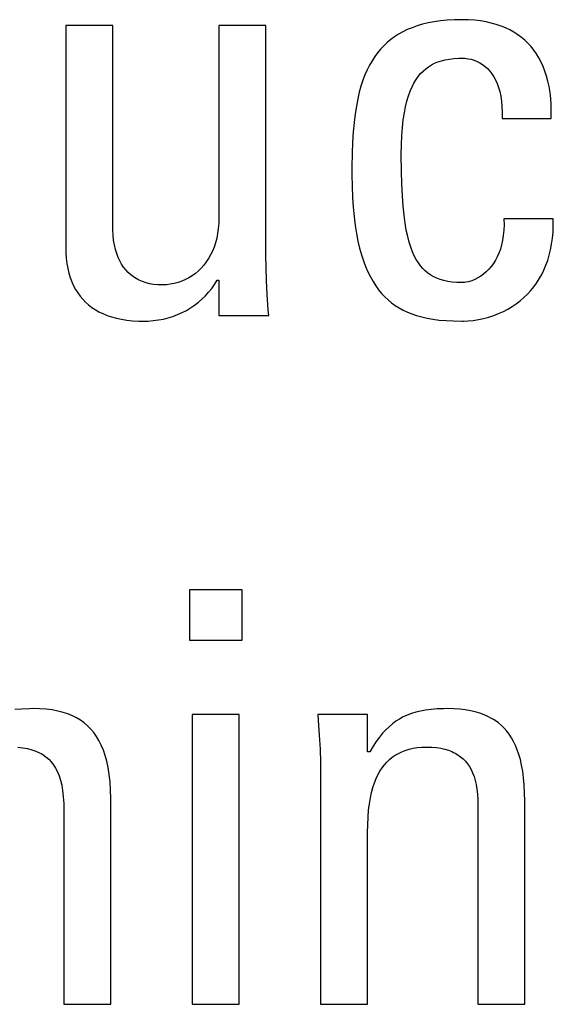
# Model space of a CAD drawing. Header units: millimetres. Extents: x -2579 to 1363, y -329 to 2298.
# Tile 89 of 256: x -1215.71 to -1213.58, y 1520.68 to 1524.61. Entities that reach past the tile are written whole.
import ezdxf

# ---------------------------------------------------------------- set-up
doc = ezdxf.new("R2010")
doc.units = ezdxf.units.MM
doc.header["$LTSCALE"] = 30.734
doc.layers.get('0').update_dxf_attribs({"linetype": 'CONTINUOUS'})

msp = doc.modelspace()

# ---------------------------------------------------------------- linework, layer by layer
at = {"color": 250, "true_color": 0x1c1c1c}
for p, q in [((-1214.082, 1524.5947), (-1214.1046, 1524.5893)), ((-1214.058, 1524.5993), (-1214.082, 1524.5947)), ((-1214.0325, 1524.6029), (-1214.058, 1524.5993)), ((-1214.0054, 1524.6056), (-1214.0325, 1524.6029)), ((-1213.9767, 1524.6072), (-1214.0054, 1524.6056)), ((-1213.9462, 1524.6078), (-1213.9767, 1524.6072)), ((-1213.9455, 1524.6078), (-1213.9462, 1524.6078)), ((-1213.9201, 1524.6072), (-1213.9455, 1524.6078)), ((-1213.8958, 1524.6055), (-1213.9201, 1524.6072)), ((-1213.8726, 1524.6028), (-1213.8958, 1524.6055)), ((-1213.8505, 1524.599), (-1213.8726, 1524.6028)), ((-1213.8295, 1524.5944), (-1213.8505, 1524.599)), ((-1213.8095, 1524.5888), (-1213.8295, 1524.5944)), ((-1215.5306, 1524.5849), (-1215.5306, 1523.702)), ((-1215.3426, 1524.5849), (-1215.5306, 1524.5849)), ((-1215.3426, 1523.7823), (-1215.3426, 1524.5849)), ((-1214.9184, 1524.5849), (-1214.9184, 1523.8167)), ((-1214.7303, 1524.5849), (-1214.9184, 1524.5849)), ((-1214.7303, 1523.6676), (-1214.7303, 1524.5849)), ((-1214.1832, 1524.5593), (-1214.2002, 1524.5498)), ((-1214.1652, 1524.568), (-1214.1832, 1524.5593)), ((-1214.1462, 1524.5759), (-1214.1652, 1524.568)), ((-1214.126, 1524.583), (-1214.1462, 1524.5759)), ((-1214.1046, 1524.5893), (-1214.126, 1524.583)), ((-1213.7905, 1524.5823), (-1213.8095, 1524.5888)), ((-1213.7724, 1524.5749), (-1213.7905, 1524.5823)), ((-1213.7553, 1524.5667), (-1213.7724, 1524.5749)), ((-1213.7391, 1524.5576), (-1213.7553, 1524.5667)), ((-1213.7237, 1524.5478), (-1213.7391, 1524.5576)), ((-1214.2458, 1524.5166), (-1214.2594, 1524.5039)), ((-1214.2315, 1524.5285), (-1214.2458, 1524.5166)), ((-1214.2163, 1524.5395), (-1214.2315, 1524.5285)), ((-1214.2002, 1524.5498), (-1214.2163, 1524.5395)), ((-1213.7092, 1524.5371), (-1213.7237, 1524.5478)), ((-1213.6955, 1524.5256), (-1213.7092, 1524.5371)), ((-1213.6826, 1524.5133), (-1213.6955, 1524.5256)), ((-1213.6765, 1524.5068), (-1213.6826, 1524.5133)), ((-1214.2842, 1524.4758), (-1214.2956, 1524.4604)), ((-1214.2721, 1524.4903), (-1214.2842, 1524.4758)), ((-1214.2594, 1524.5039), (-1214.2721, 1524.4903)), ((-1213.6705, 1524.5001), (-1213.6765, 1524.5068)), ((-1213.6592, 1524.4861), (-1213.6705, 1524.5001)), ((-1213.6487, 1524.4712), (-1213.6592, 1524.4861)), ((-1214.3063, 1524.4439), (-1214.3164, 1524.4262)), ((-1214.2956, 1524.4604), (-1214.3063, 1524.4439)), ((-1214.0686, 1524.4273), (-1214.0562, 1524.4337)), ((-1214.0562, 1524.4337), (-1214.0429, 1524.4392)), ((-1214.0429, 1524.4392), (-1214.0286, 1524.4439)), ((-1214.0286, 1524.4439), (-1214.0133, 1524.4478)), ((-1214.0133, 1524.4478), (-1213.9967, 1524.4507)), ((-1213.9967, 1524.4507), (-1213.9787, 1524.4528)), ((-1213.9787, 1524.4528), (-1213.9589, 1524.4539)), ((-1213.9589, 1524.4539), (-1213.9462, 1524.4541)), ((-1213.9462, 1524.4541), (-1213.9349, 1524.4536)), ((-1213.9349, 1524.4536), (-1213.9221, 1524.4521)), ((-1213.9221, 1524.4521), (-1213.9095, 1524.4495)), ((-1213.9095, 1524.4495), (-1213.8974, 1524.4459)), ((-1213.8974, 1524.4459), (-1213.8858, 1524.4412)), ((-1213.8858, 1524.4412), (-1213.8747, 1524.4355)), ((-1213.8747, 1524.4355), (-1213.8641, 1524.4288)), ((-1213.639, 1524.4554), (-1213.6487, 1524.4712)), ((-1213.6302, 1524.4387), (-1213.639, 1524.4554)), ((-1213.6221, 1524.4211), (-1213.6302, 1524.4387)), ((-1214.3258, 1524.4074), (-1214.3346, 1524.3873)), ((-1214.3164, 1524.4262), (-1214.3258, 1524.4074)), ((-1214.1119, 1524.3923), (-1214.102, 1524.4026)), ((-1214.102, 1524.4026), (-1214.0915, 1524.4118)), ((-1214.0915, 1524.4118), (-1214.0804, 1524.42)), ((-1214.0804, 1524.42), (-1214.0686, 1524.4273)), ((-1213.8641, 1524.4288), (-1213.854, 1524.4212)), ((-1213.854, 1524.4212), (-1213.8446, 1524.4125)), ((-1213.8446, 1524.4125), (-1213.8357, 1524.4028)), ((-1213.8357, 1524.4028), (-1213.8274, 1524.3921)), ((-1213.6149, 1524.4025), (-1213.6221, 1524.4211)), ((-1213.6085, 1524.3828), (-1213.6149, 1524.4025)), ((-1214.3428, 1524.3658), (-1214.3503, 1524.3427)), ((-1214.3346, 1524.3873), (-1214.3428, 1524.3658)), ((-1214.1385, 1524.3544), (-1214.1302, 1524.3683)), ((-1214.1302, 1524.3683), (-1214.1213, 1524.3809)), ((-1214.1213, 1524.3809), (-1214.1119, 1524.3923)), ((-1213.8274, 1524.3921), (-1213.8197, 1524.3802)), ((-1213.8197, 1524.3802), (-1213.8127, 1524.3672)), ((-1213.8127, 1524.3672), (-1213.8064, 1524.353)), ((-1213.603, 1524.3621), (-1213.6085, 1524.3828)), ((-1213.5984, 1524.3403), (-1213.603, 1524.3621)), ((-1214.3572, 1524.318), (-1214.3634, 1524.2913)), ((-1214.3503, 1524.3427), (-1214.3572, 1524.318)), ((-1214.1604, 1524.3033), (-1214.1536, 1524.322)), ((-1214.1536, 1524.322), (-1214.1463, 1524.339)), ((-1214.1463, 1524.339), (-1214.1385, 1524.3544)), ((-1213.8064, 1524.353), (-1213.8008, 1524.3375)), ((-1213.8008, 1524.3375), (-1213.7983, 1524.3292)), ((-1213.7983, 1524.3292), (-1213.796, 1524.3206)), ((-1213.796, 1524.3206), (-1213.792, 1524.3023)), ((-1213.5948, 1524.3174), (-1213.5984, 1524.3403)), ((-1213.5921, 1524.2932), (-1213.5948, 1524.3174)), ((-1214.3634, 1524.2913), (-1214.3689, 1524.2625)), ((-1214.1721, 1524.2601), (-1214.1666, 1524.2828)), ((-1214.1666, 1524.2828), (-1214.1604, 1524.3033)), ((-1213.792, 1524.3023), (-1213.7889, 1524.2825)), ((-1213.7889, 1524.2825), (-1213.7868, 1524.2611)), ((-1213.5906, 1524.2679), (-1213.5921, 1524.2932)), ((-1214.3689, 1524.2625), (-1214.3737, 1524.2314)), ((-1214.177, 1524.2352), (-1214.1721, 1524.2601)), ((-1213.7868, 1524.2611), (-1213.7857, 1524.2381)), ((-1213.7857, 1524.2381), (-1213.7857, 1524.2134)), ((-1213.5907, 1524.2134), (-1213.5901, 1524.2413)), ((-1213.5901, 1524.2413), (-1213.5906, 1524.2679)), ((-1214.3778, 1524.1975), (-1214.3811, 1524.1603)), ((-1214.3737, 1524.2314), (-1214.3778, 1524.1975)), ((-1214.1846, 1524.1778), (-1214.1812, 1524.2078)), ((-1214.1812, 1524.2078), (-1214.177, 1524.2352)), ((-1213.7857, 1524.2134), (-1213.5907, 1524.2134)), ((-1214.3811, 1524.1603), (-1214.3837, 1524.1192)), ((-1214.1871, 1524.1448), (-1214.1846, 1524.1778)), ((-1214.3837, 1524.1192), (-1214.3854, 1524.0732)), ((-1214.1887, 1524.1086), (-1214.1871, 1524.1448)), ((-1214.1892, 1524.0689), (-1214.1887, 1524.1086)), ((-1214.3854, 1524.0732), (-1214.3863, 1524.0202)), ((-1214.1892, 1524.067), (-1214.1892, 1524.0689)), ((-1214.1887, 1524.0045), (-1214.1892, 1524.067)), ((-1214.3863, 1524.0202), (-1214.3864, 1523.9886)), ((-1214.1873, 1523.9507), (-1214.1887, 1524.0045)), ((-1214.3864, 1523.9886), (-1214.3859, 1523.9423)), ((-1214.3859, 1523.9423), (-1214.3843, 1523.8991)), ((-1214.185, 1523.9041), (-1214.1873, 1523.9507)), ((-1214.3843, 1523.8991), (-1214.3816, 1523.8588)), ((-1214.182, 1523.8632), (-1214.185, 1523.9041)), ((-1214.3816, 1523.8588), (-1214.3781, 1523.8212)), ((-1214.1783, 1523.8272), (-1214.182, 1523.8632)), ((-1214.9184, 1523.8167), (-1214.919, 1523.7946)), ((-1214.3781, 1523.8212), (-1214.3737, 1523.7862)), ((-1214.174, 1523.7953), (-1214.1783, 1523.8272)), ((-1213.7788, 1523.8121), (-1213.7786, 1523.7889)), ((-1213.5816, 1523.8121), (-1213.7788, 1523.8121)), ((-1213.5816, 1523.7852), (-1213.5816, 1523.8121)), ((-1215.3424, 1523.768), (-1215.3426, 1523.7823)), ((-1215.3412, 1523.7467), (-1215.3424, 1523.768)), ((-1214.9207, 1523.7736), (-1214.9234, 1523.7537)), ((-1214.919, 1523.7946), (-1214.9207, 1523.7736)), ((-1214.3737, 1523.7862), (-1214.3685, 1523.7536)), ((-1214.1691, 1523.767), (-1214.174, 1523.7953)), ((-1214.1637, 1523.7417), (-1214.1691, 1523.767)), ((-1213.7796, 1523.767), (-1213.7816, 1523.7464)), ((-1213.7786, 1523.7889), (-1213.7796, 1523.767)), ((-1213.5828, 1523.7595), (-1213.5816, 1523.7852)), ((-1215.3389, 1523.7267), (-1215.3412, 1523.7467)), ((-1215.3357, 1523.7079), (-1215.3389, 1523.7267)), ((-1214.9271, 1523.7347), (-1214.9318, 1523.7166)), ((-1214.9234, 1523.7537), (-1214.9271, 1523.7347)), ((-1214.3685, 1523.7536), (-1214.3625, 1523.7232)), ((-1214.1578, 1523.7191), (-1214.1637, 1523.7417)), ((-1213.7846, 1523.727), (-1213.7885, 1523.7089)), ((-1213.7816, 1523.7464), (-1213.7846, 1523.727)), ((-1213.5883, 1523.7113), (-1213.585, 1523.7349)), ((-1213.585, 1523.7349), (-1213.5828, 1523.7595)), ((-1215.5306, 1523.702), (-1215.5301, 1523.6781)), ((-1215.3315, 1523.6903), (-1215.3357, 1523.7079)), ((-1215.3265, 1523.6739), (-1215.3315, 1523.6903)), ((-1214.9374, 1523.6996), (-1214.9439, 1523.6834)), ((-1214.9318, 1523.7166), (-1214.9374, 1523.6996)), ((-1214.3625, 1523.7232), (-1214.3558, 1523.6949)), ((-1214.3558, 1523.6949), (-1214.3484, 1523.6686)), ((-1214.1514, 1523.6989), (-1214.1578, 1523.7191)), ((-1214.1445, 1523.6807), (-1214.1514, 1523.6989)), ((-1213.7934, 1523.6918), (-1213.7991, 1523.6759)), ((-1213.7885, 1523.7089), (-1213.7934, 1523.6918)), ((-1213.5978, 1523.6671), (-1213.5925, 1523.6887)), ((-1213.5925, 1523.6887), (-1213.5883, 1523.7113)), ((-1215.5301, 1523.6781), (-1215.5285, 1523.6556)), ((-1215.5285, 1523.6556), (-1215.5258, 1523.6344)), ((-1215.3207, 1523.6586), (-1215.3265, 1523.6739)), ((-1215.3142, 1523.6445), (-1215.3207, 1523.6586)), ((-1214.9595, 1523.6537), (-1214.9685, 1523.6401)), ((-1214.9513, 1523.6681), (-1214.9595, 1523.6537)), ((-1214.9439, 1523.6834), (-1214.9513, 1523.6681)), ((-1214.7298, 1523.6183), (-1214.7303, 1523.6676)), ((-1214.3484, 1523.6686), (-1214.3404, 1523.6441)), ((-1214.1372, 1523.6644), (-1214.1445, 1523.6807)), ((-1214.1294, 1523.6497), (-1214.1372, 1523.6644)), ((-1214.1211, 1523.6365), (-1214.1294, 1523.6497)), ((-1213.8129, 1523.6471), (-1213.821, 1523.6341)), ((-1213.8056, 1523.661), (-1213.8129, 1523.6471)), ((-1213.7991, 1523.6759), (-1213.8056, 1523.661)), ((-1213.604, 1523.6464), (-1213.5978, 1523.6671)), ((-1215.5258, 1523.6344), (-1215.5222, 1523.6144)), ((-1215.5222, 1523.6144), (-1215.5177, 1523.5955)), ((-1215.3069, 1523.6315), (-1215.3142, 1523.6445)), ((-1215.2989, 1523.6194), (-1215.3069, 1523.6315)), ((-1215.2902, 1523.6084), (-1215.2989, 1523.6194)), ((-1215.2808, 1523.5983), (-1215.2902, 1523.6084)), ((-1214.9888, 1523.6156), (-1215.0001, 1523.6046)), ((-1214.9783, 1523.6274), (-1214.9888, 1523.6156)), ((-1214.9685, 1523.6401), (-1214.9783, 1523.6274)), ((-1214.7281, 1523.5662), (-1214.7298, 1523.6183)), ((-1214.3404, 1523.6441), (-1214.3317, 1523.6214)), ((-1214.3317, 1523.6214), (-1214.3225, 1523.6002)), ((-1214.1124, 1523.6246), (-1214.1211, 1523.6365)), ((-1214.1031, 1523.6138), (-1214.1124, 1523.6246)), ((-1214.0933, 1523.6042), (-1214.1031, 1523.6138)), ((-1213.8393, 1523.6111), (-1213.8494, 1523.601)), ((-1213.8298, 1523.6221), (-1213.8393, 1523.6111)), ((-1213.821, 1523.6341), (-1213.8298, 1523.6221)), ((-1213.6279, 1523.5897), (-1213.6191, 1523.6078)), ((-1213.6191, 1523.6078), (-1213.6111, 1523.6267)), ((-1213.6111, 1523.6267), (-1213.604, 1523.6464)), ((-1215.5177, 1523.5955), (-1215.5122, 1523.5777)), ((-1215.5122, 1523.5777), (-1215.506, 1523.561)), ((-1215.2708, 1523.5891), (-1215.2808, 1523.5983)), ((-1215.26, 1523.5809), (-1215.2708, 1523.5891)), ((-1215.2485, 1523.5735), (-1215.26, 1523.5809)), ((-1215.2425, 1523.5702), (-1215.2485, 1523.5735)), ((-1215.2363, 1523.5671), (-1215.2425, 1523.5702)), ((-1215.0522, 1523.5698), (-1215.0667, 1523.5635)), ((-1215.0382, 1523.5771), (-1215.0522, 1523.5698)), ((-1215.0249, 1523.5853), (-1215.0382, 1523.5771)), ((-1215.0121, 1523.5945), (-1215.0249, 1523.5853)), ((-1215.0001, 1523.6046), (-1215.0121, 1523.5945)), ((-1214.3225, 1523.6002), (-1214.3127, 1523.5805)), ((-1214.3127, 1523.5805), (-1214.3023, 1523.5622)), ((-1214.0828, 1523.5955), (-1214.0933, 1523.6042)), ((-1214.0716, 1523.5877), (-1214.0828, 1523.5955)), ((-1214.0598, 1523.5809), (-1214.0716, 1523.5877)), ((-1214.0471, 1523.575), (-1214.0598, 1523.5809)), ((-1214.0335, 1523.5698), (-1214.0471, 1523.575)), ((-1214.0188, 1523.5656), (-1214.0335, 1523.5698)), ((-1213.8955, 1523.5703), (-1213.9078, 1523.5653)), ((-1213.8833, 1523.5764), (-1213.8955, 1523.5703)), ((-1213.8715, 1523.5836), (-1213.8833, 1523.5764)), ((-1213.8602, 1523.5918), (-1213.8715, 1523.5836)), ((-1213.8494, 1523.601), (-1213.8602, 1523.5918)), ((-1213.6483, 1523.556), (-1213.6377, 1523.5725)), ((-1213.6377, 1523.5725), (-1213.6279, 1523.5897)), ((-1215.506, 1523.561), (-1215.4988, 1523.5452)), ((-1215.4988, 1523.5452), (-1215.4909, 1523.5304)), ((-1215.4909, 1523.5304), (-1215.4822, 1523.5164)), ((-1215.2233, 1523.5615), (-1215.2363, 1523.5671)), ((-1215.2095, 1523.5569), (-1215.2233, 1523.5615)), ((-1215.1949, 1523.5532), (-1215.2095, 1523.5569)), ((-1215.1793, 1523.5506), (-1215.1949, 1523.5532)), ((-1215.1629, 1523.5489), (-1215.1793, 1523.5506)), ((-1215.1454, 1523.5484), (-1215.1629, 1523.5489)), ((-1215.1433, 1523.5484), (-1215.1454, 1523.5484)), ((-1215.1279, 1523.5491), (-1215.1433, 1523.5484)), ((-1215.1123, 1523.551), (-1215.1279, 1523.5491)), ((-1215.0968, 1523.5541), (-1215.1123, 1523.551)), ((-1215.0816, 1523.5582), (-1215.0968, 1523.5541)), ((-1215.0667, 1523.5635), (-1215.0816, 1523.5582)), ((-1214.9591, 1523.5191), (-1214.947, 1523.5342)), ((-1214.947, 1523.5342), (-1214.9357, 1523.5501)), ((-1214.9357, 1523.5501), (-1214.9252, 1523.5668)), ((-1214.9252, 1523.5668), (-1214.9184, 1523.5668)), ((-1214.9184, 1523.5668), (-1214.9184, 1523.4268)), ((-1214.7251, 1523.5104), (-1214.7281, 1523.5662)), ((-1214.3023, 1523.5622), (-1214.2914, 1523.5452)), ((-1214.2914, 1523.5452), (-1214.2857, 1523.5371)), ((-1214.2857, 1523.5371), (-1214.2799, 1523.5294)), ((-1214.2799, 1523.5294), (-1214.2678, 1523.5148)), ((-1214.0029, 1523.5622), (-1214.0188, 1523.5656)), ((-1213.9857, 1523.5597), (-1214.0029, 1523.5622)), ((-1213.9669, 1523.5581), (-1213.9857, 1523.5597)), ((-1213.9462, 1523.5576), (-1213.9669, 1523.5581)), ((-1213.9367, 1523.5582), (-1213.9462, 1523.5576)), ((-1213.9317, 1523.5589), (-1213.9367, 1523.5582)), ((-1213.9201, 1523.5614), (-1213.9317, 1523.5589)), ((-1213.9078, 1523.5653), (-1213.9201, 1523.5614)), ((-1213.672, 1523.5255), (-1213.6597, 1523.5404)), ((-1213.6597, 1523.5404), (-1213.6483, 1523.556)), ((-1215.4822, 1523.5164), (-1215.4726, 1523.5033)), ((-1215.4726, 1523.5033), (-1215.4622, 1523.491)), ((-1215.4622, 1523.491), (-1215.451, 1523.4796)), ((-1215.0002, 1523.4789), (-1214.9858, 1523.4915)), ((-1214.9858, 1523.4915), (-1214.972, 1523.5049)), ((-1214.972, 1523.5049), (-1214.9591, 1523.5191)), ((-1214.7208, 1523.4496), (-1214.7251, 1523.5104)), ((-1214.2678, 1523.5148), (-1214.2551, 1523.5012)), ((-1214.2551, 1523.5012), (-1214.2419, 1523.4887)), ((-1213.7139, 1523.4853), (-1213.6991, 1523.4979)), ((-1213.6991, 1523.4979), (-1213.6851, 1523.5113)), ((-1213.6851, 1523.5113), (-1213.672, 1523.5255)), ((-1215.451, 1523.4796), (-1215.4389, 1523.4689)), ((-1215.4389, 1523.4689), (-1215.426, 1523.4589)), ((-1215.426, 1523.4589), (-1215.4121, 1523.4498)), ((-1215.048, 1523.4466), (-1215.0314, 1523.4565)), ((-1215.0314, 1523.4565), (-1215.0155, 1523.4672)), ((-1215.0155, 1523.4672), (-1215.0002, 1523.4789)), ((-1214.2419, 1523.4887), (-1214.228, 1523.4772)), ((-1214.228, 1523.4772), (-1214.2134, 1523.4666)), ((-1214.2134, 1523.4666), (-1214.1981, 1523.4568)), ((-1214.1981, 1523.4568), (-1214.182, 1523.448)), ((-1213.7814, 1523.4428), (-1213.7633, 1523.4522)), ((-1213.7633, 1523.4522), (-1213.7461, 1523.4624)), ((-1213.7461, 1523.4624), (-1213.7296, 1523.4735)), ((-1213.7296, 1523.4735), (-1213.7139, 1523.4853)), ((-1215.4121, 1523.4498), (-1215.3974, 1523.4414)), ((-1215.3974, 1523.4414), (-1215.3816, 1523.4338)), ((-1215.3816, 1523.4338), (-1215.3648, 1523.4269)), ((-1215.3648, 1523.4269), (-1215.3469, 1523.4209)), ((-1215.3469, 1523.4209), (-1215.3278, 1523.4157)), ((-1215.3278, 1523.4157), (-1215.3075, 1523.4114)), ((-1215.3075, 1523.4114), (-1215.2859, 1523.408)), ((-1215.1602, 1523.4084), (-1215.1402, 1523.4122)), ((-1215.1402, 1523.4122), (-1215.1207, 1523.417)), ((-1215.1207, 1523.417), (-1215.1017, 1523.4229)), ((-1215.1017, 1523.4229), (-1215.0832, 1523.4298)), ((-1215.0832, 1523.4298), (-1215.0653, 1523.4377)), ((-1215.0653, 1523.4377), (-1215.048, 1523.4466)), ((-1214.9184, 1523.4268), (-1214.7189, 1523.4268)), ((-1214.7189, 1523.4268), (-1214.7208, 1523.4496)), ((-1214.182, 1523.448), (-1214.165, 1523.4399)), ((-1214.165, 1523.4399), (-1214.147, 1523.4326)), ((-1214.147, 1523.4326), (-1214.128, 1523.4261)), ((-1214.128, 1523.4261), (-1214.1077, 1523.4204)), ((-1214.1077, 1523.4204), (-1214.086, 1523.4156)), ((-1214.086, 1523.4156), (-1214.0628, 1523.4115)), ((-1214.0628, 1523.4115), (-1214.0378, 1523.4083)), ((-1213.8808, 1523.4102), (-1213.8601, 1523.4146)), ((-1213.8601, 1523.4146), (-1213.8397, 1523.4202)), ((-1213.8397, 1523.4202), (-1213.8197, 1523.4267)), ((-1213.8197, 1523.4267), (-1213.8002, 1523.4343)), ((-1213.8002, 1523.4343), (-1213.7814, 1523.4428)), ((-1215.2859, 1523.408), (-1215.263, 1523.4056)), ((-1215.263, 1523.4056), (-1215.2387, 1523.4042)), ((-1215.2387, 1523.4042), (-1215.2187, 1523.4039)), ((-1215.2187, 1523.4039), (-1215.2013, 1523.4043)), ((-1215.2013, 1523.4043), (-1215.1806, 1523.4058)), ((-1215.1806, 1523.4058), (-1215.1602, 1523.4084)), ((-1214.0378, 1523.4083), (-1214.0105, 1523.4059)), ((-1214.0105, 1523.4059), (-1213.9806, 1523.4044)), ((-1213.9806, 1523.4044), (-1213.9474, 1523.4039)), ((-1213.9474, 1523.4039), (-1213.9462, 1523.4039)), ((-1213.9462, 1523.4039), (-1213.9411, 1523.4039)), ((-1213.9411, 1523.4039), (-1213.9216, 1523.4048)), ((-1213.9216, 1523.4048), (-1213.9014, 1523.4069)), ((-1213.9014, 1523.4069), (-1213.8808, 1523.4102)), ((-1215.036, 1522.3308), (-1215.036, 1522.129)), ((-1214.8251, 1522.3308), (-1215.036, 1522.3308)), ((-1214.8251, 1522.129), (-1214.8251, 1522.3308)), ((-1215.036, 1522.129), (-1214.8251, 1522.129)), ((-1215.7067, 1521.8546), (-1215.7338, 1521.8521)), ((-1215.6761, 1521.8559), (-1215.7067, 1521.8546)), ((-1215.6574, 1521.8561), (-1215.6761, 1521.8559)), ((-1215.6347, 1521.8556), (-1215.6574, 1521.8561)), ((-1215.6085, 1521.8539), (-1215.6347, 1521.8556)), ((-1215.5843, 1521.8508), (-1215.6085, 1521.8539)), ((-1215.5618, 1521.8466), (-1215.5843, 1521.8508)), ((-1215.541, 1521.8413), (-1215.5618, 1521.8466)), ((-1215.5216, 1521.8349), (-1215.541, 1521.8413)), ((-1214.1314, 1521.8416), (-1214.149, 1521.8362)), ((-1214.1126, 1521.8462), (-1214.1314, 1521.8416)), ((-1214.0923, 1521.85), (-1214.1126, 1521.8462)), ((-1214.0704, 1521.8529), (-1214.0923, 1521.85)), ((-1214.0463, 1521.8549), (-1214.0704, 1521.8529)), ((-1214.0198, 1521.8559), (-1214.0463, 1521.8549)), ((-1214.005, 1521.8561), (-1214.0198, 1521.8559)), ((-1213.9794, 1521.8555), (-1214.005, 1521.8561)), ((-1213.9556, 1521.8539), (-1213.9794, 1521.8555)), ((-1213.9334, 1521.8513), (-1213.9556, 1521.8539)), ((-1213.9127, 1521.8477), (-1213.9334, 1521.8513)), ((-1213.8934, 1521.8433), (-1213.9127, 1521.8477)), ((-1213.8754, 1521.838), (-1213.8934, 1521.8433)), ((-1213.8585, 1521.8319), (-1213.8754, 1521.838)), ((-1215.5036, 1521.8275), (-1215.5216, 1521.8349)), ((-1215.4868, 1521.819), (-1215.5036, 1521.8275)), ((-1215.4712, 1521.8095), (-1215.4868, 1521.819)), ((-1215.4566, 1521.7989), (-1215.4712, 1521.8095)), ((-1215.4429, 1521.7873), (-1215.4566, 1521.7989)), ((-1215.0246, 1521.8332), (-1215.0246, 1520.6752)), ((-1214.8366, 1521.8332), (-1215.0246, 1521.8332)), ((-1214.8366, 1520.6752), (-1214.8366, 1521.8332)), ((-1214.5232, 1521.8332), (-1214.5213, 1521.8099)), ((-1214.3237, 1521.8332), (-1214.5232, 1521.8332)), ((-1214.5213, 1521.8099), (-1214.517, 1521.7496)), ((-1214.3237, 1521.6842), (-1214.3237, 1521.8332)), ((-1214.2107, 1521.8054), (-1214.2246, 1521.7952)), ((-1214.1963, 1521.8145), (-1214.2107, 1521.8054)), ((-1214.1813, 1521.8227), (-1214.1963, 1521.8145)), ((-1214.1656, 1521.8299), (-1214.1813, 1521.8227)), ((-1214.149, 1521.8362), (-1214.1656, 1521.8299)), ((-1213.8428, 1521.8249), (-1213.8585, 1521.8319)), ((-1213.8281, 1521.8172), (-1213.8428, 1521.8249)), ((-1213.8211, 1521.813), (-1213.8281, 1521.8172)), ((-1213.8143, 1521.8087), (-1213.8211, 1521.813)), ((-1213.8014, 1521.7994), (-1213.8143, 1521.8087)), ((-1213.7894, 1521.7892), (-1213.8014, 1521.7994)), ((-1215.4302, 1521.7744), (-1215.4429, 1521.7873)), ((-1215.4184, 1521.7604), (-1215.4302, 1521.7744)), ((-1215.4075, 1521.7451), (-1215.4184, 1521.7604)), ((-1214.2511, 1521.7714), (-1214.264, 1521.7575)), ((-1214.238, 1521.7839), (-1214.2511, 1521.7714)), ((-1214.2246, 1521.7952), (-1214.238, 1521.7839)), ((-1213.7781, 1521.7783), (-1213.7894, 1521.7892)), ((-1213.7677, 1521.7664), (-1213.7781, 1521.7783)), ((-1213.7579, 1521.7536), (-1213.7677, 1521.7664)), ((-1215.3974, 1521.7285), (-1215.4075, 1521.7451)), ((-1215.3882, 1521.7104), (-1215.3974, 1521.7285)), ((-1214.517, 1521.7496), (-1214.514, 1521.694)), ((-1214.2893, 1521.7248), (-1214.3019, 1521.7056)), ((-1214.2767, 1521.742), (-1214.2893, 1521.7248)), ((-1214.264, 1521.7575), (-1214.2767, 1521.742)), ((-1213.7488, 1521.7398), (-1213.7579, 1521.7536)), ((-1213.7404, 1521.7249), (-1213.7488, 1521.7398)), ((-1213.7326, 1521.7089), (-1213.7404, 1521.7249)), ((-1215.7221, 1521.7018), (-1215.7015, 1521.6997)), ((-1215.7015, 1521.6997), (-1215.6827, 1521.6965)), ((-1215.6827, 1521.6965), (-1215.6654, 1521.6921)), ((-1215.6654, 1521.6921), (-1215.6496, 1521.6866)), ((-1215.6496, 1521.6866), (-1215.6351, 1521.68)), ((-1215.3799, 1521.6907), (-1215.3882, 1521.7104)), ((-1215.3725, 1521.6694), (-1215.3799, 1521.6907)), ((-1214.514, 1521.694), (-1214.5123, 1521.6418)), ((-1214.3145, 1521.6842), (-1214.3237, 1521.6842)), ((-1214.3019, 1521.7056), (-1214.3145, 1521.6842)), ((-1214.201, 1521.6774), (-1214.1876, 1521.6838)), ((-1214.1876, 1521.6838), (-1214.1734, 1521.6893)), ((-1214.1734, 1521.6893), (-1214.166, 1521.6917)), ((-1214.166, 1521.6917), (-1214.1583, 1521.6939)), ((-1214.1583, 1521.6939), (-1214.1423, 1521.6976)), ((-1214.1423, 1521.6976), (-1214.1252, 1521.7003)), ((-1214.1252, 1521.7003), (-1214.1069, 1521.7019)), ((-1214.1069, 1521.7019), (-1214.0875, 1521.7025)), ((-1214.0875, 1521.7025), (-1214.0674, 1521.7019)), ((-1214.0674, 1521.7019), (-1214.0488, 1521.7003)), ((-1214.0488, 1521.7003), (-1214.0315, 1521.6977)), ((-1214.0315, 1521.6977), (-1214.0156, 1521.6941)), ((-1214.0156, 1521.6941), (-1214.0008, 1521.6897)), ((-1214.0008, 1521.6897), (-1213.9872, 1521.6844)), ((-1213.9872, 1521.6844), (-1213.9807, 1521.6815)), ((-1213.9807, 1521.6815), (-1213.9745, 1521.6783)), ((-1213.7255, 1521.6915), (-1213.7326, 1521.7089)), ((-1213.7191, 1521.6727), (-1213.7255, 1521.6915)), ((-1215.6351, 1521.68), (-1215.6283, 1521.6763)), ((-1215.6283, 1521.6763), (-1215.6218, 1521.6724)), ((-1215.6218, 1521.6724), (-1215.6096, 1521.6637)), ((-1215.6096, 1521.6637), (-1215.5985, 1521.654)), ((-1215.5985, 1521.654), (-1215.5884, 1521.6433)), ((-1215.5884, 1521.6433), (-1215.5791, 1521.6313)), ((-1215.3661, 1521.6461), (-1215.3725, 1521.6694)), ((-1215.3606, 1521.6209), (-1215.3661, 1521.6461)), ((-1214.5123, 1521.6418), (-1214.5117, 1521.5924)), ((-1214.2566, 1521.6318), (-1214.2468, 1521.6428)), ((-1214.2468, 1521.6428), (-1214.2364, 1521.6528)), ((-1214.2364, 1521.6528), (-1214.2253, 1521.6619)), ((-1214.2253, 1521.6619), (-1214.2135, 1521.6701)), ((-1214.2135, 1521.6701), (-1214.201, 1521.6774)), ((-1213.9745, 1521.6783), (-1213.9629, 1521.6714)), ((-1213.9629, 1521.6714), (-1213.9521, 1521.6638)), ((-1213.9521, 1521.6638), (-1213.9422, 1521.6553)), ((-1213.9422, 1521.6553), (-1213.9331, 1521.646)), ((-1213.9331, 1521.646), (-1213.9247, 1521.6358)), ((-1213.7133, 1521.6524), (-1213.7191, 1521.6727)), ((-1213.7083, 1521.6303), (-1213.7133, 1521.6524)), ((-1215.5791, 1521.6313), (-1215.5708, 1521.6182)), ((-1215.5708, 1521.6182), (-1215.5633, 1521.6036)), ((-1215.5633, 1521.6036), (-1215.5568, 1521.5876)), ((-1215.3562, 1521.5934), (-1215.3606, 1521.6209)), ((-1214.2824, 1521.5923), (-1214.2744, 1521.6066)), ((-1214.2744, 1521.6066), (-1214.2658, 1521.6197)), ((-1214.2658, 1521.6197), (-1214.2566, 1521.6318)), ((-1213.9247, 1521.6358), (-1213.9171, 1521.6247)), ((-1213.9171, 1521.6247), (-1213.9102, 1521.6126)), ((-1213.9102, 1521.6126), (-1213.904, 1521.5995)), ((-1213.7041, 1521.6064), (-1213.7083, 1521.6303)), ((-1213.7006, 1521.5803), (-1213.7041, 1521.6064)), ((-1215.5568, 1521.5876), (-1215.5511, 1521.5698)), ((-1215.5511, 1521.5698), (-1215.5464, 1521.5502)), ((-1215.353, 1521.5636), (-1215.3562, 1521.5934)), ((-1215.3509, 1521.5312), (-1215.353, 1521.5636)), ((-1214.5117, 1521.5924), (-1214.5117, 1520.6752)), ((-1214.2965, 1521.5598), (-1214.2897, 1521.5767)), ((-1214.2897, 1521.5767), (-1214.2824, 1521.5923)), ((-1213.904, 1521.5995), (-1213.8986, 1521.5852)), ((-1213.8986, 1521.5852), (-1213.8939, 1521.5697)), ((-1213.8939, 1521.5697), (-1213.89, 1521.5528)), ((-1213.698, 1521.5517), (-1213.7006, 1521.5803)), ((-1215.5464, 1521.5502), (-1215.5426, 1521.5285)), ((-1215.5426, 1521.5285), (-1215.54, 1521.5045)), ((-1215.3502, 1521.4961), (-1215.3509, 1521.5312)), ((-1214.3079, 1521.5215), (-1214.3025, 1521.5414)), ((-1214.3025, 1521.5414), (-1214.2965, 1521.5598)), ((-1213.89, 1521.5528), (-1213.887, 1521.5345)), ((-1213.887, 1521.5345), (-1213.8849, 1521.5145)), ((-1213.6962, 1521.5204), (-1213.698, 1521.5517)), ((-1215.54, 1521.5045), (-1215.5385, 1521.4778)), ((-1215.3502, 1520.6752), (-1215.3502, 1521.4961)), ((-1214.3165, 1521.4763), (-1214.3126, 1521.4998)), ((-1214.3126, 1521.4998), (-1214.3079, 1521.5215)), ((-1213.8849, 1521.5145), (-1213.8837, 1521.4928)), ((-1213.8837, 1521.4928), (-1213.8834, 1521.4778)), ((-1213.6955, 1521.486), (-1213.6962, 1521.5204)), ((-1213.6954, 1520.6752), (-1213.6955, 1521.486)), ((-1215.5385, 1521.4778), (-1215.5382, 1521.4594)), ((-1215.5382, 1521.4594), (-1215.5382, 1520.6752)), ((-1214.3219, 1521.423), (-1214.3197, 1521.4508)), ((-1214.3197, 1521.4508), (-1214.3165, 1521.4763)), ((-1213.8834, 1521.4778), (-1213.8834, 1520.6752)), ((-1214.3233, 1521.3926), (-1214.3219, 1521.423)), ((-1214.3237, 1521.3608), (-1214.3233, 1521.3926)), ((-1214.3237, 1520.6752), (-1214.3237, 1521.3608)), ((-1215.5382, 1520.6752), (-1215.3502, 1520.6752)), ((-1215.0246, 1520.6752), (-1214.8366, 1520.6752)), ((-1214.5117, 1520.6752), (-1214.3237, 1520.6752)), ((-1213.8834, 1520.6752), (-1213.6954, 1520.6752))]:
    msp.add_line(p, q, dxfattribs=at)

doc.saveas('drawing.dxf')
